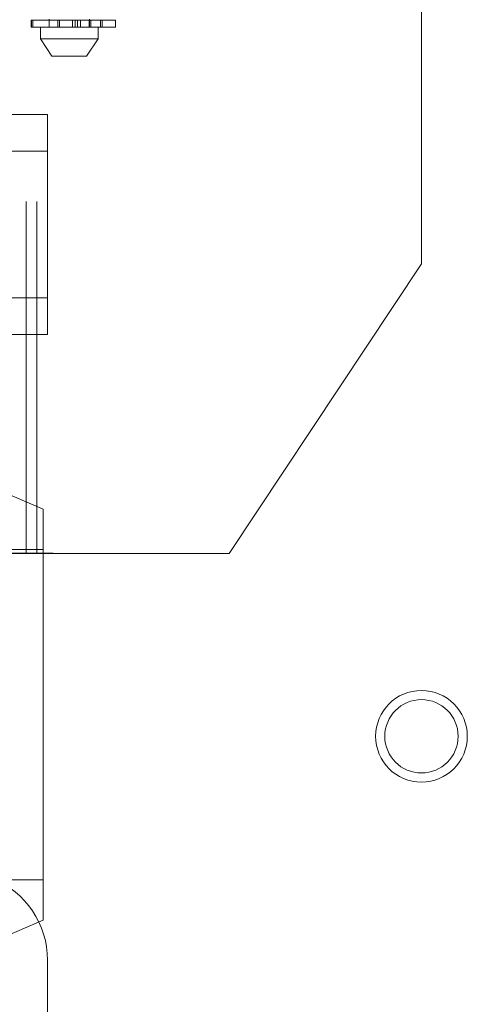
# Model space of a CAD drawing. Header units: inches. Extents: x 0.2 to 10.8, y 0.2 to 8.2.
# Tile 92 of 123: x 6.08 to 6.207, y 2.967 to 3.247. Entities that reach past the tile are written whole.
import ezdxf

# ---------------------------------------------------------------- set-up
doc = ezdxf.new("R2010")
doc.units = ezdxf.units.IN
doc.header["$MEASUREMENT"] = 0
doc.linetypes.add('HIDDEN', pattern=[0.07500000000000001, 0.05, -0.025])
doc.layers.add('DIMENSIONS', color=140, linetype='Continuous')
doc.styles.add('SLDTEXTSTYLE0', font='TXT', dxfattribs={"width": 0.7})
doc.dimstyles.new('SLDDIMSTYLE0', dxfattribs={"dimtxt": 0.0849609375, "dimasz": 0.13, "dimexe": 0, "dimexo": 0.0625, "dimgap": 0.021240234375, "dimtad": 0, "dimtih": 1, "dimtoh": 1, "dimlfac": 12, "dimrnd": 1e-09, "dimzin": 12, "dimdsep": 46, "dimtxsty": 'SLDTEXTSTYLE0', "dimsah": 1, "dimcen": 0.09, "dimadec": 0, "dimazin": 3, "dimtfac": 1, "dimtofl": 0, "dimtmove": 0, "dimatfit": 3, "dimfxl": 0, "dimfrac": 2, "dimtolj": 1, "dimtzin": 12, "dimarcsym": 0})

# ---------------------------------------------------------------- blocks, each defined once
blk = doc.blocks.new('_D_16')
at = {"layer": 'DIMENSIONS'}
for p, q in [((6.089792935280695, 5.135837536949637), (5.556361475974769, 5.135837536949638)), ((5.68136147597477, 5.135837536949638), (5.681361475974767, 4.289022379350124)), ((5.519787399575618, 4.134971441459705), (5.491257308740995, 4.134971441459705)), ((5.491257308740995, 4.134971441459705), (5.491257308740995, 3.999940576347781)), ((5.842935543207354, 4.134971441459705), (5.871465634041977, 4.134971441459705)), ((5.871465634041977, 4.134971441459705), (5.871465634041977, 3.999940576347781)), ((5.491257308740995, 3.999940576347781), (5.519787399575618, 3.999940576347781)), ((5.871465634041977, 3.999940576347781), (5.842935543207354, 3.999940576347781)), ((5.681361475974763, 3.095504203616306), (5.681361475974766, 3.980920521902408)), ((6.089792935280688, 3.095504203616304), (5.556361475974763, 3.095504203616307))]:
    blk.add_line(p, q, dxfattribs=at)
for points in [[(5.68136147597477, 5.135837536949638), (5.661361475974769, 5.005837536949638), (5.701361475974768, 5.005837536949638)], [(5.681361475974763, 3.095504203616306), (5.701361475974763, 3.225504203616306), (5.661361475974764, 3.225504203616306)]]:
    blk.add_solid(points, dxfattribs=at)
at = {"layer": 'DIMENSIONS', "char_height": 0.08333333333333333, "attachment_point": 1, "style": 'SLDTEXTSTYLE0'}
for s, insert in [('24.48', (5.519787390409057, 4.261413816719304)), ('621.9', (5.519787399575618, 4.107362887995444))]:
    blk.add_mtext(s, dxfattribs=dict(at, insert=insert))

msp = doc.modelspace()

# ---------------------------------------------------------------- linework, layer by layer
at = {"color": 7, "linetype": 'HIDDEN', "lineweight": 18}
for p, q in [((6.082167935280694, 3.095504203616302), (6.082167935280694, 3.647337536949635)), ((6.085167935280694, 3.095504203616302), (6.085167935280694, 3.647337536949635)), ((6.085167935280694, 3.095504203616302), (6.085167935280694, 3.647337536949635)), ((6.194417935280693, 3.177743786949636), (6.194417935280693, 3.259983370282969)), ((6.083535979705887, 3.246967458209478), (6.083656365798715, 3.246967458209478)), ((6.083535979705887, 3.246967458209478), (6.083535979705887, 3.24499895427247)), ((6.083656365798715, 3.24499895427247), (6.083656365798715, 3.246967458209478)), ((6.083656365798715, 3.246967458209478), (6.083656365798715, 3.24499895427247)), ((6.083656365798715, 3.246967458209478), (6.107495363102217, 3.246967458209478)), ((6.084049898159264, 3.246967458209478), (6.084049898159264, 3.24499895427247)), ((6.084049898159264, 3.24499895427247), (6.084049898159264, 3.246967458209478)), ((6.088630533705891, 3.247295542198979), (6.088630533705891, 3.24499895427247)), ((6.091166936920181, 3.24499895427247), (6.091166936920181, 3.246967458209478)), ((6.091166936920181, 3.246967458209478), (6.091166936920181, 3.24499895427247)), ((6.091623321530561, 3.246967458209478), (6.091623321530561, 3.24499895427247)), ((6.091623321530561, 3.24499895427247), (6.091623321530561, 3.246967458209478)), ((6.095281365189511, 3.24499895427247), (6.095281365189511, 3.246967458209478)), ((6.095281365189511, 3.246967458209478), (6.095281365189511, 3.24499895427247)), ((6.09601910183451, 3.246967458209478), (6.09601910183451, 3.24499895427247)), ((6.09601910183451, 3.24499895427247), (6.09601910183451, 3.246967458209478)), ((6.096743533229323, 3.24499895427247), (6.096743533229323, 3.246967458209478)), ((6.096743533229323, 3.246967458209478), (6.096743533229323, 3.24499895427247)), ((6.097592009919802, 3.246967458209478), (6.097592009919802, 3.24499895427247)), ((6.097592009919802, 3.24499895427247), (6.097592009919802, 3.246967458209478)), ((6.100032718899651, 3.246967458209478), (6.100032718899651, 3.24499895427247)), ((6.100041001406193, 3.246967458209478), (6.100041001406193, 3.24499895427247)), ((6.100041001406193, 3.24499895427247), (6.100041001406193, 3.246967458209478)), ((6.100113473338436, 3.24499895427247), (6.100113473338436, 3.247295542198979)), ((6.100113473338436, 3.24499895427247), (6.100113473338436, 3.246967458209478)), ((6.100519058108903, 3.24499895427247), (6.100519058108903, 3.246967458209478)), ((6.100519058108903, 3.246967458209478), (6.100519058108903, 3.24499895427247)), ((6.10322267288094, 3.246967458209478), (6.10322267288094, 3.24499895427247)), ((6.10322267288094, 3.24499895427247), (6.10322267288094, 3.246967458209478)), ((6.103672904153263, 3.24499895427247), (6.103672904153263, 3.246967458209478)), ((6.103672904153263, 3.246967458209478), (6.103672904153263, 3.24499895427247)), ((6.103709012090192, 3.24499895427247), (6.103709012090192, 3.246967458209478)), ((6.107495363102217, 3.24499895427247), (6.107495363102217, 3.246967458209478)), ((6.083656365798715, 3.24499895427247), (6.083535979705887, 3.24499895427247)), ((6.107495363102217, 3.24499895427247), (6.083656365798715, 3.24499895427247)), ((6.086169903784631, 3.24499895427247), (6.086169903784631, 3.241718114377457)), ((6.102574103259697, 3.241718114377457), (6.102574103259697, 3.24499895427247)), ((6.086169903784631, 3.241718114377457), (6.102574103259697, 3.241718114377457)), ((6.08616990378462, 3.241718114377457), (6.089450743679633, 3.236796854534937)), ((6.099293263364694, 3.236796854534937), (6.102574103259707, 3.241718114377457)), ((6.089450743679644, 3.236796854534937), (6.099293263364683, 3.236796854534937)), ((6.075711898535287, 3.220175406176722), (6.088211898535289, 3.220175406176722)), ((6.088211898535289, 3.220175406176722), (6.088211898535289, 3.209758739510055)), ((6.075711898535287, 3.209758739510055), (6.088211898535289, 3.209758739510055)), ((6.088211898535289, 3.168092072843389), (6.088211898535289, 3.209758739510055)), ((6.194417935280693, 3.177743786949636), (6.139792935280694, 3.095504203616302)), ((6.075711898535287, 3.168092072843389), (6.088211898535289, 3.168092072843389)), ((6.088211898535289, 3.168092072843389), (6.088211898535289, 3.157675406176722)), ((6.075711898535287, 3.157675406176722), (6.088211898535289, 3.157675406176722)), ((6.086990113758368, 3.108065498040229), (6.057823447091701, 3.12056549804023)), ((6.086990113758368, 3.108065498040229), (6.086990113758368, 3.049732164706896)), ((6.086990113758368, 3.096607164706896), (6.003656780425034, 3.096607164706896)), ((6.085167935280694, 3.095504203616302), (6.076167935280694, 3.095504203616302)), ((6.139792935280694, 3.095504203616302), (6.085167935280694, 3.095504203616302)), ((6.086990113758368, 3.049732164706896), (6.086990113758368, 2.991398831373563)), ((6.003656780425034, 3.002857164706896), (6.086990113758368, 3.002857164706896)), ((6.057823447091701, 2.978898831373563), (6.086990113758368, 2.991398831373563)), ((6.088211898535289, 2.931750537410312), (6.088211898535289, 2.980013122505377))]:
    msp.add_line(p, q, dxfattribs=at)
for radius in [0.01302083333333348, 0.01041666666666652]:
    msp.add_circle((6.194417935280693, 3.043587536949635), radius, dxfattribs=at)
msp.add_arc((6.063211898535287, 2.980013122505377), 0.02500000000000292, 0, 67.98061864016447, dxfattribs=at)

# ---------------------------------------------------------------- dimensions: what is measured, and where the dimension line sits
at = {"layer": 'DIMENSIONS'}
dim = msp.add_linear_dim(base=(5.681361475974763, 3.095504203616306), p1=(6.139792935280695, 5.135837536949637), p2=(6.139792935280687, 3.095504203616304), angle=90.0000000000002, dimstyle='SLDDIMSTYLE0', dxfattribs=at)
dim.commit()
dim.dimension.update_dxf_attribs({"geometry": '_D_16', "text_midpoint": (5.681361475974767, 4.134971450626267), "dimtype": 160})

doc.saveas('drawing.dxf')
